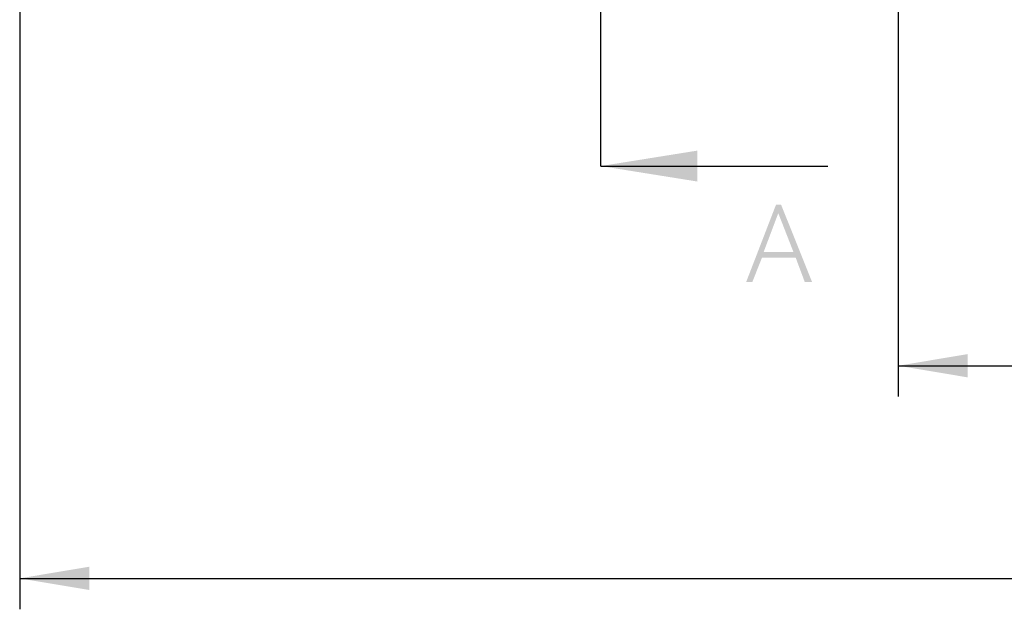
# Model space of a CAD drawing. Header units: millimetres. Extents: x 0 to 297, y 0 to 210.
# Tile 96 of 122: x 159 to 184, y 86 to 101. Entities that reach past the tile are written whole.
import ezdxf

# ---------------------------------------------------------------- set-up
doc = ezdxf.new("R2010")
doc.units = ezdxf.units.MM
doc.header["$LTSCALE"] = 16.335
doc.linetypes.add('PHANTOM', pattern=[0.8, 0.45, -0.05, 0.1, -0.05, 0.1, -0.05])
doc.layers.get('0').update_dxf_attribs({"linetype": 'CONTINUOUS'})
doc.styles.get("Standard").update_dxf_attribs({"font": 'harmonyos_sans_sc_light.ttf'})
doc.dimstyles.new('DIMSTYLE_1', dxfattribs={"dimtxt": 2, "dimasz": 1.8, "dimexe": 0.8, "dimexo": 0, "dimgap": 0.5, "dimtad": 1, "dimzin": 0, "dimdsep": 46, "dimtxsty": 'STANDARD', "dimblk": '_FILLED', "dimblk1": '_FILLED', "dimblk2": '_FILLED', "dimcen": 0.09, "dimclrt": 7, "dimazin": 0, "dimtol": 1, "dimtp": 0.25, "dimtm": 0.25, "dimtfac": 1, "dimtofl": 0, "dimtmove": 0, "dimatfit": 3, "dimldrblk": '_FILLED', "dimfxl": 1, "dimtolj": 1, "dimtzin": 0, "dimarcsym": 0})
doc.dimstyles.new('DIMSTYLE_4', dxfattribs={"dimtxt": 1.8, "dimasz": 1.8, "dimexe": 0.8, "dimexo": 0, "dimgap": 0.45, "dimtad": 1, "dimzin": 0, "dimdsep": 46, "dimtxsty": 'STANDARD', "dimblk": '_FILLED', "dimblk1": '_FILLED', "dimblk2": '_FILLED', "dimcen": 0.09, "dimclrt": 7, "dimazin": 0, "dimtol": 1, "dimtp": 0.15, "dimtm": 0.15, "dimtfac": 1, "dimtofl": 0, "dimtmove": 0, "dimatfit": 3, "dimldrblk": '_FILLED', "dimfxl": 1, "dimtolj": 1, "dimtzin": 0, "dimarcsym": 0})
doc.dimstyles.get("Standard").update_dxf_attribs({"dimtxt": 1.8, "dimasz": 1.8, "dimexe": 0.8, "dimexo": 0, "dimtad": 1, "dimzin": 0, "dimdsep": 46, "dimtxsty": 'STANDARD', "dimblk": '_FILLED', "dimblk1": '_FILLED', "dimblk2": '_FILLED', "dimcen": 0.09, "dimclrt": 7, "dimazin": 0, "dimtol": 1, "dimtp": 0.005, "dimtm": 0.005, "dimtfac": 1, "dimtofl": 0, "dimtmove": 0, "dimatfit": 3, "dimldrblk": '_FILLED', "dimfxl": 1, "dimtolj": 1, "dimtzin": 0, "dimarcsym": 0})

# ---------------------------------------------------------------- blocks, each defined once
blk = doc.blocks.new('_FILLED')
at = {"color": 0, "linetype": 'BYBLOCK'}
blk.add_solid([(0, 0), (-1, 0.167), (-1, -0.167)], dxfattribs=at)
blk = doc.blocks.new('XSEC_FILLED')
at = {"color": 0, "linetype": 'BYBLOCK'}
blk.add_solid([(0, 0), (-1, 0.16), (-1, -0.16)], dxfattribs=at)
blk = doc.blocks.new('*D7')
at = {"color": 7, "linetype": 'CONTINUOUS'}
for p, q in [((238.719, 107.863), (238.719, 86.127)), ((158.619, 107.221), (158.619, 86.127)), ((158.619, 86.927), (198.669, 86.927)), ((238.719, 86.927), (198.669, 86.927))]:
    blk.add_line(p, q, dxfattribs=at)
at = {"color": 7, "linetype": 'CONTINUOUS', "xscale": 1.8, "yscale": 1.8, "zscale": 1.8, "rotation": 180}
blk.add_blockref('_FILLED', (158.619, 86.927), dxfattribs=at)
at = {"color": 7, "linetype": 'CONTINUOUS', "xscale": 1.8, "yscale": 1.8, "zscale": 1.8}
blk.add_blockref('_FILLED', (238.719, 86.927), dxfattribs=at)
blk = doc.blocks.new('*D8')
at = {"color": 7, "linetype": 'CONTINUOUS'}
for p, q in [((181.369, 115.764), (181.369, 91.628)), ((215.969, 115.764), (215.969, 91.628)), ((181.369, 92.428), (198.669, 92.428)), ((215.969, 92.428), (198.669, 92.428))]:
    blk.add_line(p, q, dxfattribs=at)
at = {"color": 7, "linetype": 'CONTINUOUS', "xscale": 1.8, "yscale": 1.8, "zscale": 1.8, "rotation": 180}
blk.add_blockref('_FILLED', (181.369, 92.428), dxfattribs=at)
at = {"color": 7, "linetype": 'CONTINUOUS', "xscale": 1.8, "yscale": 1.8, "zscale": 1.8}
blk.add_blockref('_FILLED', (215.969, 92.428), dxfattribs=at)

msp = doc.modelspace()

# ---------------------------------------------------------------- linework, layer by layer
at = {"color": 7, "linetype": 'PHANTOM'}
for p, q in [((173.669, 100.094), (173.669, 128.964)), ((173.669, 97.594), (173.669, 100.094))]:
    msp.add_line(p, q, dxfattribs=at)
at = {"color": 7, "linetype": 'CONTINUOUS'}
msp.add_line((177.046, 97.594), (179.546, 97.594), dxfattribs=at)
for points in [[(178.338, 96.594), (178.265, 96.375), (177.433, 94.594)], [(178.338, 96.594), (177.433, 94.594), (178.206, 96.594)], [(178.659, 95.367), (178.265, 96.375), (178.338, 96.594)], [(178.717, 95.221), (178.659, 95.367), (178.338, 96.594)], [(178.951, 94.594), (178.717, 95.221), (178.338, 96.594)], [(178.951, 94.594), (178.338, 96.594), (179.141, 94.594)], [(178.265, 96.375), (177.885, 95.367), (177.433, 94.594)], [(177.885, 95.367), (177.841, 95.221), (177.433, 94.594)], [(177.433, 94.594), (177.841, 95.221), (177.593, 94.594)], [(177.885, 95.367), (178.659, 95.367), (177.841, 95.221)], [(178.717, 95.221), (177.841, 95.221), (178.659, 95.367)]]:
    msp.add_solid(points, dxfattribs=at)

# ---------------------------------------------------------------- dimensions: what is measured, and where the dimension line sits
dim = msp.add_linear_dim(base=(215.969, 92.428), p1=(181.369, 115.764), p2=(215.969, 115.764), text='*<>', dimstyle='DIMSTYLE_1', dxfattribs=at)
dim.commit()
dim.dimension.update_dxf_attribs({"geometry": '*D8', "text_midpoint": (191.403, 92.428), "dimtype": 160})
dim = msp.add_linear_dim(base=(158.619, 86.927), p1=(238.719, 107.863), p2=(158.619, 107.221), angle=180, text='*<>', dimstyle='DIMSTYLE_4', dxfattribs=at)
dim.commit()
dim.dimension.update_dxf_attribs({"geometry": '*D7', "text_midpoint": (192.13, 86.927), "dimtype": 160})

# ---------------------------------------------------------------- leaders
msp.add_leader([(173.669, 97.594), (177.046, 97.594)], dimstyle='STANDARD', override={"dimasz": 2.5, "dimtad": 0, "dimldrblk": 'XSEC_FILLED'}, dxfattribs=at)

doc.saveas('drawing.dxf')
